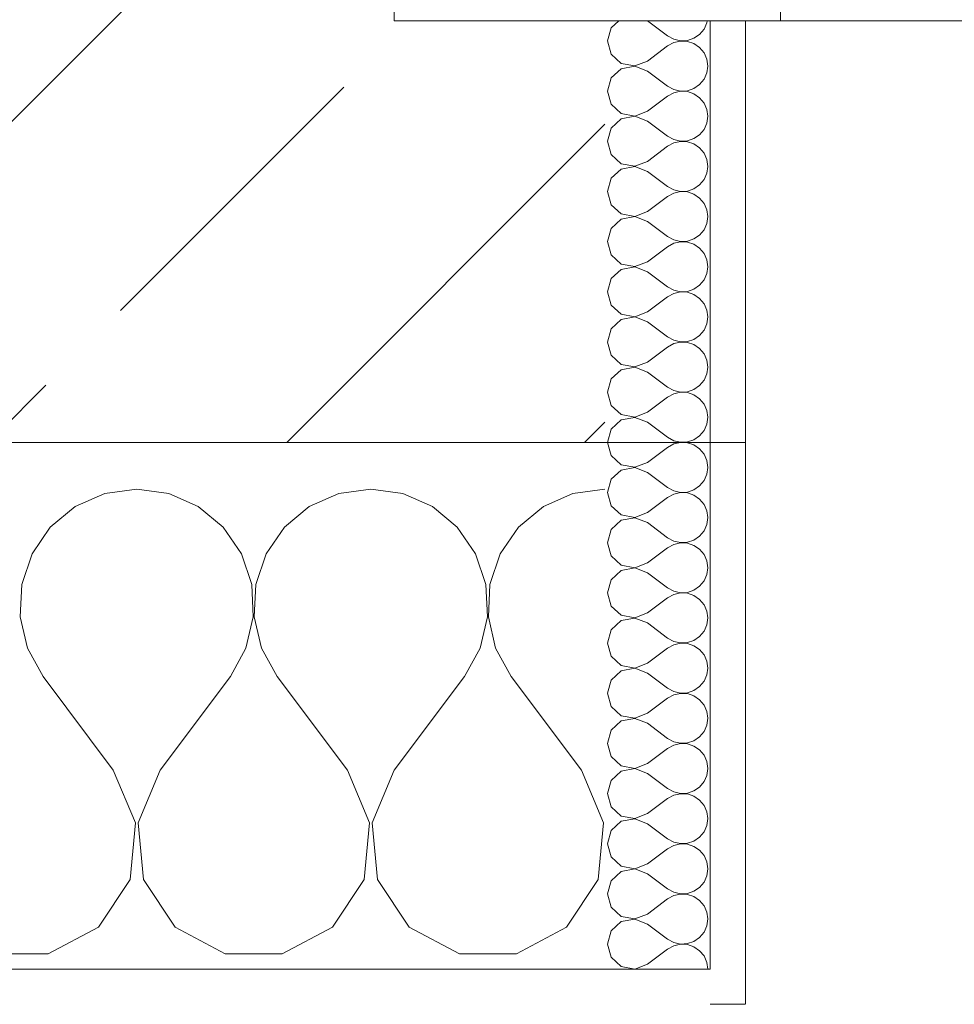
# Model space of a CAD drawing. Header units: metres. Extents: x -3.6 to 84.5, y -11 to 16.8.
# Tile 193 of 256: x 26.233 to 26.5, y -0.155 to 0.125. Entities that reach past the tile are written whole.
import ezdxf

# ---------------------------------------------------------------- set-up
doc = ezdxf.new("R2010")
doc.units = ezdxf.units.M
doc.header["$MEASUREMENT"] = 0
doc.linetypes.add('Wipeout_Contour', pattern=[1, 0, -1])
for name, color, linetype in [('152 - Bemaßung_ Beschriftung.Ausbau', 7, 'Continuous'), ('603 - Struktur.Bodenplatte_ Decke Roh', 7, 'Continuous'), ('604 - Struktur.Wand Aussen', 7, 'Continuous')]:
    doc.layers.add(name, color=color, linetype=linetype)
doc.styles.add('ERSTELLTER_STIL_2', font='txt')
doc.dimstyles.new('ERSTELLTER_STIL__1', dxfattribs={"dimtxt": 0.1, "dimasz": 0.0532, "dimexe": 0.18, "dimexo": 0.0625, "dimgap": 0, "dimtad": 1, "dimzin": 0, "dimdsep": 46, "dimtxsty": 'ERSTELLTER_STIL_2', "dimblk": 'ARROWHEAD_2', "dimblk1": 'ARROWHEAD_2', "dimblk2": 'ARROWHEAD_2', "dimcen": 0.09, "dimse1": 1, "dimse2": 1, "dimclrd": 7, "dimclre": 7, "dimclrt": 7, "dimazin": 0, "dimtfac": 1, "dimtdec": 4, "dimtmove": 0, "dimatfit": 3, "dimfxl": 1, "dimtolj": 1, "dimtzin": 0, "dimarcsym": 0})
doc.dimstyles.new('ERSTELLTER_STIL__3', dxfattribs={"dimtxt": 0.1, "dimasz": 0.0532, "dimexe": 0.18, "dimexo": 0.0625, "dimgap": 0, "dimtad": 1, "dimtih": 1, "dimtoh": 1, "dimzin": 0, "dimdsep": 46, "dimtxsty": 'ERSTELLTER_STIL_2', "dimblk": 'ARROWHEAD_2', "dimblk1": 'ARROWHEAD_2', "dimblk2": 'ARROWHEAD_2', "dimcen": 0.09, "dimse1": 1, "dimse2": 1, "dimclrd": 7, "dimclre": 7, "dimclrt": 7, "dimazin": 0, "dimtfac": 1, "dimtdec": 4, "dimtmove": 0, "dimatfit": 3, "dimfxl": 1, "dimtolj": 1, "dimtzin": 0, "dimarcsym": 0})
pattern_1 = [(0, (0, 0), (0, 0.08660254), [0, -0.05]), (0, (0.025, 0.0433), (0, 0.08660254), [0, -0.05])]

# ---------------------------------------------------------------- blocks, each defined once
blk = doc.blocks.new('*X92')
at = {"layer": '604 - Struktur.Wand Aussen', "color": 7, "linetype": 'Continuous', "lineweight": 5}
for p, q in [((26.26667, -0.00833), (26.25756, -0.0096)), ((26.27578, -0.0096), (26.26667, -0.00833)), ((26.33333, -0.00833), (26.32422, -0.0096)), ((26.34244, -0.0096), (26.33333, -0.00833)), ((26.4, -0.00833), (26.39089, -0.0096)), ((26.25756, -0.0096), (26.24914, -0.01331)), ((26.28419, -0.01331), (26.27578, -0.0096)), ((26.32422, -0.0096), (26.31581, -0.01331)), ((26.35086, -0.01331), (26.34244, -0.0096)), ((26.39089, -0.0096), (26.38248, -0.01331)), ((26.24914, -0.01331), (26.24206, -0.01918)), ((26.29127, -0.01918), (26.28419, -0.01331)), ((26.31581, -0.01331), (26.30873, -0.01918)), ((26.35794, -0.01918), (26.35086, -0.01331)), ((26.38248, -0.01331), (26.37539, -0.01918)), ((26.24206, -0.01918), (26.23685, -0.02676)), ((26.29648, -0.02676), (26.29127, -0.01918)), ((26.30873, -0.01918), (26.30352, -0.02676)), ((26.36315, -0.02676), (26.35794, -0.01918)), ((26.37539, -0.01918), (26.37019, -0.02676)), ((26.23685, -0.02676), (26.23391, -0.03547)), ((26.29942, -0.03547), (26.29648, -0.02676)), ((26.30352, -0.02676), (26.30058, -0.03547)), ((26.36609, -0.03547), (26.36315, -0.02676)), ((26.37019, -0.02676), (26.36725, -0.03547)), ((26.23391, -0.03547), (26.23347, -0.04466)), ((26.29987, -0.04466), (26.29942, -0.03547)), ((26.30058, -0.03547), (26.30013, -0.04466)), ((26.36653, -0.04466), (26.36609, -0.03547)), ((26.36725, -0.03547), (26.3668, -0.04466)), ((26.23347, -0.04466), (26.23555, -0.05362)), ((26.29778, -0.05362), (26.29987, -0.04466)), ((26.30013, -0.04466), (26.30222, -0.05362)), ((26.36445, -0.05362), (26.36653, -0.04466)), ((26.3668, -0.04466), (26.36888, -0.05362)), ((26.23555, -0.05362), (26.24, -0.06167)), ((26.29333, -0.06167), (26.29778, -0.05362)), ((26.30222, -0.05362), (26.30667, -0.06167)), ((26.36, -0.06167), (26.36445, -0.05362)), ((26.36888, -0.05362), (26.37333, -0.06167)), ((26.26, -0.08833), (26.24, -0.06167)), ((26.27333, -0.08833), (26.29333, -0.06167)), ((26.32667, -0.08833), (26.30667, -0.06167)), ((26.34, -0.08833), (26.36, -0.06167)), ((26.39333, -0.08833), (26.37333, -0.06167)), ((26.26629, -0.1033), (26.26, -0.08833)), ((26.27333, -0.08833), (26.26705, -0.1033)), ((26.33295, -0.1033), (26.32667, -0.08833)), ((26.34, -0.08833), (26.33371, -0.1033)), ((26.39962, -0.1033), (26.39333, -0.08833)), ((26.26475, -0.11947), (26.26629, -0.1033)), ((26.26705, -0.1033), (26.26858, -0.11947)), ((26.33142, -0.11947), (26.33295, -0.1033)), ((26.33371, -0.1033), (26.33525, -0.11947)), ((26.39808, -0.11947), (26.39962, -0.1033)), ((26.25576, -0.13299), (26.26475, -0.11947)), ((26.26858, -0.11947), (26.27757, -0.13299)), ((26.32243, -0.13299), (26.33142, -0.11947)), ((26.33525, -0.11947), (26.34424, -0.13299)), ((26.3891, -0.13299), (26.39808, -0.11947)), ((26.24145, -0.14066), (26.25576, -0.13299)), ((26.27757, -0.13299), (26.29188, -0.14066)), ((26.30812, -0.14066), (26.32243, -0.13299)), ((26.34424, -0.13299), (26.35855, -0.14066)), ((26.37479, -0.14066), (26.3891, -0.13299)), ((26.22521, -0.14066), (26.24145, -0.14066)), ((26.29188, -0.14066), (26.30812, -0.14066)), ((26.35855, -0.14066), (26.37479, -0.14066))]:
    blk.add_line(p, q, dxfattribs=at)
blk = doc.blocks.new('*X107')
at = {"layer": '604 - Struktur.Wand Aussen', "color": 7, "linetype": 'Continuous', "lineweight": 5}
for p, q in [((26.40392, 0.125), (26.40178, 0.12304)), ((26.41214, 0.125), (26.41786, 0.12071)), ((26.42822, 0.12267), (26.42901, 0.12448)), ((26.42901, 0.12448), (26.42909, 0.125)), ((26.40178, 0.12304), (26.40071, 0.11929)), ((26.41786, 0.12071), (26.41958, 0.11976)), ((26.42534, 0.12004), (26.42696, 0.12116)), ((26.42696, 0.12116), (26.42822, 0.12267)), ((26.40071, 0.11929), (26.40178, 0.11553)), ((26.41214, 0.11357), (26.41786, 0.11786)), ((26.41958, 0.11881), (26.41786, 0.11786)), ((26.41958, 0.11976), (26.4215, 0.11931)), ((26.4215, 0.11926), (26.41958, 0.11881)), ((26.4215, 0.11931), (26.42347, 0.11941)), ((26.42347, 0.11916), (26.4215, 0.11926)), ((26.42347, 0.11941), (26.42534, 0.12004)), ((26.42534, 0.11853), (26.42347, 0.11916)), ((26.42696, 0.11742), (26.42534, 0.11853)), ((26.40178, 0.11553), (26.40466, 0.1129)), ((26.42822, 0.1159), (26.42696, 0.11742)), ((26.42901, 0.11409), (26.42822, 0.1159)), ((26.40466, 0.1129), (26.4085, 0.11217)), ((26.4085, 0.11217), (26.41214, 0.11357)), ((26.42929, 0.11214), (26.42901, 0.11409)), ((26.42901, 0.11019), (26.42929, 0.11214)), ((26.40466, 0.11139), (26.40178, 0.10876)), ((26.4085, 0.11211), (26.40466, 0.11139)), ((26.41214, 0.11071), (26.4085, 0.11211)), ((26.41214, 0.11071), (26.41786, 0.10643)), ((26.42822, 0.10839), (26.42901, 0.11019)), ((26.40178, 0.10876), (26.40071, 0.105)), ((26.42534, 0.10575), (26.42696, 0.10687)), ((26.42696, 0.10687), (26.42822, 0.10839)), ((26.40071, 0.105), (26.40178, 0.10124)), ((26.41786, 0.10643), (26.41958, 0.10547)), ((26.41958, 0.10453), (26.41786, 0.10357)), ((26.41958, 0.10547), (26.4215, 0.10503)), ((26.4215, 0.10497), (26.41958, 0.10453)), ((26.4215, 0.10503), (26.42347, 0.10512)), ((26.42347, 0.10488), (26.4215, 0.10497)), ((26.42347, 0.10512), (26.42534, 0.10575)), ((26.42534, 0.10425), (26.42347, 0.10488)), ((26.42696, 0.10313), (26.42534, 0.10425)), ((26.40178, 0.10124), (26.40466, 0.09861)), ((26.41214, 0.09929), (26.41786, 0.10357)), ((26.42822, 0.10161), (26.42696, 0.10313)), ((26.42901, 0.09981), (26.42822, 0.10161)), ((26.40466, 0.09861), (26.4085, 0.09789)), ((26.4085, 0.09789), (26.41214, 0.09929)), ((26.42929, 0.09786), (26.42901, 0.09981)), ((26.40466, 0.0971), (26.40178, 0.09447)), ((26.4085, 0.09783), (26.40466, 0.0971)), ((26.41214, 0.09643), (26.4085, 0.09783)), ((26.41214, 0.09643), (26.41786, 0.09214)), ((26.42822, 0.0941), (26.42901, 0.09591)), ((26.42901, 0.09591), (26.42929, 0.09786)), ((26.40178, 0.09447), (26.40071, 0.09071)), ((26.42534, 0.09147), (26.42696, 0.09258)), ((26.42696, 0.09258), (26.42822, 0.0941)), ((26.40071, 0.09071), (26.40178, 0.08696)), ((26.41786, 0.09214), (26.41958, 0.09119)), ((26.41958, 0.09024), (26.41786, 0.08929)), ((26.41958, 0.09119), (26.4215, 0.09074)), ((26.4215, 0.09069), (26.41958, 0.09024)), ((26.4215, 0.09074), (26.42347, 0.09084)), ((26.42347, 0.09059), (26.4215, 0.09069)), ((26.42347, 0.09084), (26.42534, 0.09147)), ((26.42534, 0.08996), (26.42347, 0.09059)), ((26.42696, 0.08884), (26.42534, 0.08996)), ((26.40178, 0.08696), (26.40466, 0.08433)), ((26.41214, 0.085), (26.41786, 0.08929)), ((26.42822, 0.08733), (26.42696, 0.08884)), ((26.42901, 0.08552), (26.42822, 0.08733)), ((26.40466, 0.08433), (26.4085, 0.0836)), ((26.4085, 0.0836), (26.41214, 0.085)), ((26.42929, 0.08357), (26.42901, 0.08552)), ((26.40466, 0.08282), (26.40178, 0.08018)), ((26.4085, 0.08354), (26.40466, 0.08282)), ((26.41214, 0.08214), (26.4085, 0.08354)), ((26.41214, 0.08214), (26.41786, 0.07786)), ((26.42822, 0.07982), (26.42901, 0.08162)), ((26.42901, 0.08162), (26.42929, 0.08357)), ((26.40178, 0.08018), (26.40071, 0.07643)), ((26.42696, 0.0783), (26.42822, 0.07982)), ((26.40071, 0.07643), (26.40178, 0.07267)), ((26.41786, 0.07786), (26.41958, 0.0769)), ((26.41958, 0.07595), (26.41786, 0.075)), ((26.41958, 0.0769), (26.4215, 0.07646)), ((26.4215, 0.0764), (26.41958, 0.07595)), ((26.4215, 0.07646), (26.42347, 0.07655)), ((26.42347, 0.0763), (26.4215, 0.0764)), ((26.42347, 0.07655), (26.42534, 0.07718)), ((26.42534, 0.07567), (26.42347, 0.0763)), ((26.42534, 0.07718), (26.42696, 0.0783)), ((26.41214, 0.07071), (26.41786, 0.075)), ((26.42696, 0.07456), (26.42534, 0.07567)), ((26.42822, 0.07304), (26.42696, 0.07456)), ((26.42901, 0.07124), (26.42822, 0.07304)), ((26.40178, 0.07267), (26.40466, 0.07004)), ((26.4085, 0.06931), (26.41214, 0.07071)), ((26.42929, 0.06929), (26.42901, 0.07124)), ((26.40466, 0.06853), (26.40178, 0.0659)), ((26.40466, 0.07004), (26.4085, 0.06931)), ((26.4085, 0.06926), (26.40466, 0.06853)), ((26.41214, 0.06786), (26.4085, 0.06926)), ((26.41214, 0.06786), (26.41786, 0.06357)), ((26.42822, 0.06553), (26.42901, 0.06733)), ((26.42901, 0.06733), (26.42929, 0.06929)), ((26.40178, 0.0659), (26.40071, 0.06214)), ((26.42696, 0.06401), (26.42822, 0.06553)), ((26.40071, 0.06214), (26.40178, 0.05839)), ((26.41786, 0.06357), (26.41958, 0.06262)), ((26.41958, 0.06262), (26.4215, 0.06217)), ((26.4215, 0.06211), (26.41958, 0.06167)), ((26.4215, 0.06217), (26.42347, 0.06227)), ((26.42347, 0.06202), (26.4215, 0.06211)), ((26.42347, 0.06227), (26.42534, 0.0629)), ((26.42534, 0.06139), (26.42347, 0.06202)), ((26.42534, 0.0629), (26.42696, 0.06401)), ((26.41214, 0.05643), (26.41786, 0.06071)), ((26.41958, 0.06167), (26.41786, 0.06071)), ((26.42696, 0.06027), (26.42534, 0.06139)), ((26.42822, 0.05876), (26.42696, 0.06027)), ((26.40178, 0.05839), (26.40466, 0.05575)), ((26.4085, 0.05503), (26.41214, 0.05643)), ((26.42901, 0.05695), (26.42822, 0.05876)), ((26.42929, 0.055), (26.42901, 0.05695)), ((26.40466, 0.05425), (26.40178, 0.05161)), ((26.40466, 0.05575), (26.4085, 0.05503)), ((26.4085, 0.05497), (26.40466, 0.05425)), ((26.41214, 0.05357), (26.4085, 0.05497)), ((26.41214, 0.05357), (26.41786, 0.04929)), ((26.42901, 0.05305), (26.42929, 0.055)), ((26.40178, 0.05161), (26.40071, 0.04786)), ((26.42696, 0.04973), (26.42822, 0.05124)), ((26.42822, 0.05124), (26.42901, 0.05305)), ((26.40071, 0.04786), (26.40178, 0.0441)), ((26.41786, 0.04929), (26.41958, 0.04833)), ((26.41958, 0.04833), (26.4215, 0.04789)), ((26.4215, 0.04783), (26.41958, 0.04738)), ((26.4215, 0.04789), (26.42347, 0.04798)), ((26.42347, 0.04773), (26.4215, 0.04783)), ((26.42347, 0.04798), (26.42534, 0.04861)), ((26.42534, 0.0471), (26.42347, 0.04773)), ((26.42534, 0.04861), (26.42696, 0.04973)), ((26.41214, 0.04214), (26.41786, 0.04643)), ((26.41958, 0.04738), (26.41786, 0.04643)), ((26.42696, 0.04599), (26.42534, 0.0471)), ((26.42822, 0.04447), (26.42696, 0.04599)), ((26.40178, 0.0441), (26.40466, 0.04147)), ((26.4085, 0.04074), (26.41214, 0.04214)), ((26.42901, 0.04267), (26.42822, 0.04447)), ((26.42929, 0.04071), (26.42901, 0.04267)), ((26.40466, 0.03996), (26.40178, 0.03733)), ((26.40466, 0.04147), (26.4085, 0.04074)), ((26.4085, 0.04069), (26.40466, 0.03996)), ((26.41214, 0.03929), (26.4085, 0.04069)), ((26.41214, 0.03929), (26.41786, 0.035)), ((26.42901, 0.03876), (26.42929, 0.04071)), ((26.40178, 0.03733), (26.40071, 0.03357)), ((26.42696, 0.03544), (26.42822, 0.03696)), ((26.42822, 0.03696), (26.42901, 0.03876)), ((26.41786, 0.035), (26.41958, 0.03405)), ((26.41958, 0.03405), (26.4215, 0.0336)), ((26.4215, 0.0336), (26.42347, 0.0337)), ((26.42347, 0.0337), (26.42534, 0.03433)), ((26.42534, 0.03433), (26.42696, 0.03544)), ((26.40071, 0.03357), (26.40178, 0.02982)), ((26.41214, 0.02786), (26.41786, 0.03214)), ((26.41958, 0.0331), (26.41786, 0.03214)), ((26.4215, 0.03354), (26.41958, 0.0331)), ((26.42347, 0.03345), (26.4215, 0.03354)), ((26.42534, 0.03282), (26.42347, 0.03345)), ((26.42696, 0.0317), (26.42534, 0.03282)), ((26.42822, 0.03018), (26.42696, 0.0317)), ((26.40178, 0.02982), (26.40466, 0.02718)), ((26.42901, 0.02838), (26.42822, 0.03018)), ((26.42929, 0.02643), (26.42901, 0.02838)), ((26.40466, 0.02567), (26.40178, 0.02304)), ((26.40466, 0.02718), (26.4085, 0.02646)), ((26.4085, 0.0264), (26.40466, 0.02567)), ((26.4085, 0.02646), (26.41214, 0.02786)), ((26.41214, 0.025), (26.4085, 0.0264)), ((26.42901, 0.02448), (26.42929, 0.02643)), ((26.40178, 0.02304), (26.40071, 0.01929)), ((26.41214, 0.025), (26.41786, 0.02071)), ((26.42696, 0.02116), (26.42822, 0.02267)), ((26.42822, 0.02267), (26.42901, 0.02448)), ((26.41786, 0.02071), (26.41958, 0.01976)), ((26.41958, 0.01976), (26.4215, 0.01931)), ((26.42347, 0.01941), (26.42534, 0.02004)), ((26.42534, 0.02004), (26.42696, 0.02116)), ((26.40071, 0.01929), (26.40178, 0.01553)), ((26.41214, 0.01357), (26.41786, 0.01786)), ((26.41958, 0.01881), (26.41786, 0.01786)), ((26.4215, 0.01926), (26.41958, 0.01881)), ((26.4215, 0.01931), (26.42347, 0.01941)), ((26.42347, 0.01916), (26.4215, 0.01926)), ((26.42534, 0.01853), (26.42347, 0.01916)), ((26.42696, 0.01742), (26.42534, 0.01853)), ((26.42822, 0.0159), (26.42696, 0.01742)), ((26.40178, 0.01553), (26.40466, 0.0129)), ((26.42901, 0.01409), (26.42822, 0.0159)), ((26.42929, 0.01214), (26.42901, 0.01409)), ((26.40466, 0.01139), (26.40178, 0.00876)), ((26.40466, 0.0129), (26.4085, 0.01217)), ((26.4085, 0.01211), (26.40466, 0.01139)), ((26.4085, 0.01217), (26.41214, 0.01357)), ((26.41214, 0.01071), (26.4085, 0.01211)), ((26.42901, 0.01019), (26.42929, 0.01214)), ((26.40178, 0.00876), (26.40071, 0.005)), ((26.41214, 0.01071), (26.41786, 0.00643)), ((26.42822, 0.00839), (26.42901, 0.01019)), ((26.41786, 0.00643), (26.41958, 0.00547)), ((26.42347, 0.00512), (26.42534, 0.00575)), ((26.42534, 0.00575), (26.42696, 0.00687)), ((26.42696, 0.00687), (26.42822, 0.00839)), ((26.40071, 0.005), (26.40178, 0.00124)), ((26.41214, -0.00071), (26.41786, 0.00357)), ((26.41958, 0.00453), (26.41786, 0.00357)), ((26.41958, 0.00547), (26.4215, 0.00503)), ((26.4215, 0.00497), (26.41958, 0.00453)), ((26.4215, 0.00503), (26.42347, 0.00512)), ((26.42347, 0.00488), (26.4215, 0.00497)), ((26.42534, 0.00425), (26.42347, 0.00488)), ((26.42696, 0.00313), (26.42534, 0.00425)), ((26.42822, 0.00161), (26.42696, 0.00313)), ((26.40178, 0.00124), (26.40466, -0.00139)), ((26.42901, -0.00019), (26.42822, 0.00161)), ((26.40466, -0.00139), (26.4085, -0.00211)), ((26.4085, -0.00217), (26.40466, -0.0029)), ((26.4085, -0.00211), (26.41214, -0.00071)), ((26.41214, -0.00357), (26.4085, -0.00217)), ((26.42929, -0.00214), (26.42901, -0.00019)), ((26.42901, -0.00409), (26.42929, -0.00214)), ((26.40178, -0.00553), (26.40071, -0.00929)), ((26.40466, -0.0029), (26.40178, -0.00553)), ((26.41214, -0.00357), (26.41786, -0.00786)), ((26.42822, -0.0059), (26.42901, -0.00409)), ((26.41786, -0.00786), (26.41958, -0.00881)), ((26.42534, -0.00853), (26.42696, -0.00742)), ((26.42696, -0.00742), (26.42822, -0.0059)), ((26.40071, -0.00929), (26.40178, -0.01304)), ((26.41214, -0.015), (26.41786, -0.01071)), ((26.41958, -0.00976), (26.41786, -0.01071)), ((26.41958, -0.00881), (26.4215, -0.00926)), ((26.4215, -0.00931), (26.41958, -0.00976)), ((26.4215, -0.00926), (26.42347, -0.00916)), ((26.42347, -0.00941), (26.4215, -0.00931)), ((26.42347, -0.00916), (26.42534, -0.00853)), ((26.42534, -0.01004), (26.42347, -0.00941)), ((26.42696, -0.01116), (26.42534, -0.01004)), ((26.42822, -0.01267), (26.42696, -0.01116)), ((26.40178, -0.01304), (26.40466, -0.01567)), ((26.42901, -0.01448), (26.42822, -0.01267)), ((26.40466, -0.01567), (26.4085, -0.0164)), ((26.4085, -0.01646), (26.40466, -0.01718)), ((26.4085, -0.0164), (26.41214, -0.015)), ((26.41214, -0.01786), (26.4085, -0.01646)), ((26.42929, -0.01643), (26.42901, -0.01448)), ((26.42901, -0.01838), (26.42929, -0.01643)), ((26.40466, -0.01718), (26.40178, -0.01982)), ((26.41214, -0.01786), (26.41786, -0.02214)), ((26.42822, -0.02018), (26.42901, -0.01838)), ((26.40178, -0.01982), (26.40071, -0.02357)), ((26.41786, -0.02214), (26.41958, -0.0231)), ((26.42534, -0.02282), (26.42696, -0.0217)), ((26.42696, -0.0217), (26.42822, -0.02018)), ((26.40071, -0.02357), (26.40178, -0.02733)), ((26.41214, -0.02929), (26.41786, -0.025)), ((26.41958, -0.02405), (26.41786, -0.025)), ((26.41958, -0.0231), (26.4215, -0.02354)), ((26.4215, -0.0236), (26.41958, -0.02405)), ((26.4215, -0.02354), (26.42347, -0.02345)), ((26.42347, -0.0237), (26.4215, -0.0236)), ((26.42347, -0.02345), (26.42534, -0.02282)), ((26.42534, -0.02433), (26.42347, -0.0237)), ((26.42696, -0.02544), (26.42534, -0.02433)), ((26.40178, -0.02733), (26.40466, -0.02996)), ((26.42822, -0.02696), (26.42696, -0.02544)), ((26.42901, -0.02876), (26.42822, -0.02696)), ((26.40466, -0.02996), (26.4085, -0.03069)), ((26.4085, -0.03074), (26.40466, -0.03147)), ((26.4085, -0.03069), (26.41214, -0.02929)), ((26.41214, -0.03214), (26.4085, -0.03074)), ((26.42929, -0.03071), (26.42901, -0.02876)), ((26.42901, -0.03267), (26.42929, -0.03071)), ((26.40466, -0.03147), (26.40178, -0.0341)), ((26.41214, -0.03214), (26.41786, -0.03643)), ((26.42822, -0.03447), (26.42901, -0.03267)), ((26.40178, -0.0341), (26.40071, -0.03786)), ((26.41786, -0.03643), (26.41958, -0.03738)), ((26.42534, -0.0371), (26.42696, -0.03599)), ((26.42696, -0.03599), (26.42822, -0.03447)), ((26.40071, -0.03786), (26.40178, -0.04161)), ((26.41958, -0.03833), (26.41786, -0.03929)), ((26.41958, -0.03738), (26.4215, -0.03783)), ((26.4215, -0.03789), (26.41958, -0.03833)), ((26.4215, -0.03783), (26.42347, -0.03773)), ((26.42347, -0.03798), (26.4215, -0.03789)), ((26.42347, -0.03773), (26.42534, -0.0371)), ((26.42534, -0.03861), (26.42347, -0.03798)), ((26.42696, -0.03973), (26.42534, -0.03861)), ((26.40178, -0.04161), (26.40466, -0.04425)), ((26.41214, -0.04357), (26.41786, -0.03929)), ((26.42822, -0.04124), (26.42696, -0.03973)), ((26.42901, -0.04305), (26.42822, -0.04124)), ((26.40466, -0.04425), (26.4085, -0.04497)), ((26.4085, -0.04497), (26.41214, -0.04357)), ((26.42929, -0.045), (26.42901, -0.04305)), ((26.40466, -0.04575), (26.40178, -0.04839)), ((26.4085, -0.04503), (26.40466, -0.04575)), ((26.41214, -0.04643), (26.4085, -0.04503)), ((26.41214, -0.04643), (26.41786, -0.05071)), ((26.42822, -0.04876), (26.42901, -0.04695)), ((26.42901, -0.04695), (26.42929, -0.045)), ((26.40178, -0.04839), (26.40071, -0.05214)), ((26.42534, -0.05139), (26.42696, -0.05027)), ((26.42696, -0.05027), (26.42822, -0.04876)), ((26.40071, -0.05214), (26.40178, -0.0559)), ((26.41786, -0.05071), (26.41958, -0.05167)), ((26.41958, -0.05262), (26.41786, -0.05357)), ((26.41958, -0.05167), (26.4215, -0.05211)), ((26.4215, -0.05217), (26.41958, -0.05262)), ((26.4215, -0.05211), (26.42347, -0.05202)), ((26.42347, -0.05227), (26.4215, -0.05217)), ((26.42347, -0.05202), (26.42534, -0.05139)), ((26.42534, -0.0529), (26.42347, -0.05227)), ((26.42696, -0.05401), (26.42534, -0.0529)), ((26.40178, -0.0559), (26.40466, -0.05853)), ((26.41214, -0.05786), (26.41786, -0.05357)), ((26.42822, -0.05553), (26.42696, -0.05401)), ((26.42901, -0.05733), (26.42822, -0.05553)), ((26.40466, -0.05853), (26.4085, -0.05926)), ((26.4085, -0.05926), (26.41214, -0.05786)), ((26.42929, -0.05929), (26.42901, -0.05733)), ((26.40466, -0.06004), (26.40178, -0.06267)), ((26.4085, -0.05931), (26.40466, -0.06004)), ((26.41214, -0.06071), (26.4085, -0.05931)), ((26.41214, -0.06071), (26.41786, -0.065)), ((26.42822, -0.06304), (26.42901, -0.06124)), ((26.42901, -0.06124), (26.42929, -0.05929)), ((26.40178, -0.06267), (26.40071, -0.06643)), ((26.42696, -0.06456), (26.42822, -0.06304)), ((26.40071, -0.06643), (26.40178, -0.07018)), ((26.41786, -0.065), (26.41958, -0.06595)), ((26.41958, -0.0669), (26.41786, -0.06786)), ((26.41958, -0.06595), (26.4215, -0.0664)), ((26.4215, -0.06646), (26.41958, -0.0669)), ((26.4215, -0.0664), (26.42347, -0.0663)), ((26.42347, -0.06655), (26.4215, -0.06646)), ((26.42347, -0.0663), (26.42534, -0.06567)), ((26.42534, -0.06718), (26.42347, -0.06655)), ((26.42534, -0.06567), (26.42696, -0.06456)), ((26.42696, -0.0683), (26.42534, -0.06718)), ((26.41214, -0.07214), (26.41786, -0.06786)), ((26.42822, -0.06982), (26.42696, -0.0683)), ((26.42901, -0.07162), (26.42822, -0.06982)), ((26.40178, -0.07018), (26.40466, -0.07282)), ((26.40466, -0.07282), (26.4085, -0.07354)), ((26.4085, -0.07354), (26.41214, -0.07214)), ((26.42929, -0.07357), (26.42901, -0.07162)), ((26.40466, -0.07433), (26.40178, -0.07696)), ((26.4085, -0.0736), (26.40466, -0.07433)), ((26.41214, -0.075), (26.4085, -0.0736)), ((26.41214, -0.075), (26.41786, -0.07929)), ((26.42822, -0.07733), (26.42901, -0.07552)), ((26.42901, -0.07552), (26.42929, -0.07357)), ((26.40178, -0.07696), (26.40071, -0.08071)), ((26.42696, -0.07884), (26.42822, -0.07733)), ((26.40071, -0.08071), (26.40178, -0.08447)), ((26.41786, -0.07929), (26.41958, -0.08024)), ((26.41958, -0.08119), (26.41786, -0.08214)), ((26.41958, -0.08024), (26.4215, -0.08069)), ((26.4215, -0.08074), (26.41958, -0.08119)), ((26.4215, -0.08069), (26.42347, -0.08059)), ((26.42347, -0.08084), (26.4215, -0.08074)), ((26.42347, -0.08059), (26.42534, -0.07996)), ((26.42534, -0.08147), (26.42347, -0.08084)), ((26.42534, -0.07996), (26.42696, -0.07884)), ((26.41214, -0.08643), (26.41786, -0.08214)), ((26.42696, -0.08258), (26.42534, -0.08147)), ((26.42822, -0.0841), (26.42696, -0.08258)), ((26.40178, -0.08447), (26.40466, -0.0871)), ((26.4085, -0.08783), (26.41214, -0.08643)), ((26.42901, -0.08591), (26.42822, -0.0841)), ((26.42929, -0.08786), (26.42901, -0.08591)), ((26.40466, -0.08861), (26.40178, -0.09124)), ((26.40466, -0.0871), (26.4085, -0.08783)), ((26.4085, -0.08789), (26.40466, -0.08861)), ((26.41214, -0.08929), (26.4085, -0.08789)), ((26.41214, -0.08929), (26.41786, -0.09357)), ((26.42901, -0.08981), (26.42929, -0.08786)), ((26.40178, -0.09124), (26.40071, -0.095)), ((26.42696, -0.09313), (26.42822, -0.09161)), ((26.42822, -0.09161), (26.42901, -0.08981)), ((26.40071, -0.095), (26.40178, -0.09876)), ((26.41786, -0.09357), (26.41958, -0.09453)), ((26.41958, -0.09453), (26.4215, -0.09497)), ((26.4215, -0.09503), (26.41958, -0.09547)), ((26.4215, -0.09497), (26.42347, -0.09488)), ((26.42347, -0.09512), (26.4215, -0.09503)), ((26.42347, -0.09488), (26.42534, -0.09425)), ((26.42534, -0.09575), (26.42347, -0.09512)), ((26.42534, -0.09425), (26.42696, -0.09313)), ((26.41214, -0.10071), (26.41786, -0.09643)), ((26.41958, -0.09547), (26.41786, -0.09643)), ((26.42696, -0.09687), (26.42534, -0.09575)), ((26.42822, -0.09839), (26.42696, -0.09687)), ((26.40178, -0.09876), (26.40466, -0.10139)), ((26.4085, -0.10211), (26.41214, -0.10071)), ((26.42901, -0.10019), (26.42822, -0.09839)), ((26.42929, -0.10214), (26.42901, -0.10019)), ((26.40466, -0.1029), (26.40178, -0.10553)), ((26.40466, -0.10139), (26.4085, -0.10211)), ((26.4085, -0.10217), (26.40466, -0.1029)), ((26.41214, -0.10357), (26.4085, -0.10217)), ((26.41214, -0.10357), (26.41786, -0.10786)), ((26.42901, -0.10409), (26.42929, -0.10214)), ((26.40178, -0.10553), (26.40071, -0.10929)), ((26.42696, -0.10742), (26.42822, -0.1059)), ((26.42822, -0.1059), (26.42901, -0.10409)), ((26.40071, -0.10929), (26.40178, -0.11304)), ((26.41786, -0.10786), (26.41958, -0.10881)), ((26.41958, -0.10881), (26.4215, -0.10926)), ((26.4215, -0.10931), (26.41958, -0.10976)), ((26.4215, -0.10926), (26.42347, -0.10916)), ((26.42347, -0.10941), (26.4215, -0.10931)), ((26.42347, -0.10916), (26.42534, -0.10853)), ((26.42534, -0.10853), (26.42696, -0.10742)), ((26.41214, -0.115), (26.41786, -0.11071)), ((26.41958, -0.10976), (26.41786, -0.11071)), ((26.42534, -0.11004), (26.42347, -0.10941)), ((26.42696, -0.11116), (26.42534, -0.11004)), ((26.42822, -0.11267), (26.42696, -0.11116)), ((26.40178, -0.11304), (26.40466, -0.11567)), ((26.42901, -0.11448), (26.42822, -0.11267)), ((26.42929, -0.11643), (26.42901, -0.11448)), ((26.40466, -0.11718), (26.40178, -0.11982)), ((26.40466, -0.11567), (26.4085, -0.1164)), ((26.4085, -0.11646), (26.40466, -0.11718)), ((26.4085, -0.1164), (26.41214, -0.115)), ((26.41214, -0.11786), (26.4085, -0.11646)), ((26.42901, -0.11838), (26.42929, -0.11643)), ((26.40178, -0.11982), (26.40071, -0.12357)), ((26.41214, -0.11786), (26.41786, -0.12214)), ((26.42696, -0.1217), (26.42822, -0.12018)), ((26.42822, -0.12018), (26.42901, -0.11838)), ((26.41786, -0.12214), (26.41958, -0.1231)), ((26.41958, -0.1231), (26.4215, -0.12354)), ((26.42347, -0.12345), (26.42534, -0.12282)), ((26.42534, -0.12282), (26.42696, -0.1217)), ((26.40071, -0.12357), (26.40178, -0.12733)), ((26.41214, -0.12929), (26.41786, -0.125)), ((26.41958, -0.12405), (26.41786, -0.125)), ((26.4215, -0.1236), (26.41958, -0.12405)), ((26.4215, -0.12354), (26.42347, -0.12345)), ((26.42347, -0.1237), (26.4215, -0.1236)), ((26.42534, -0.12433), (26.42347, -0.1237)), ((26.42696, -0.12544), (26.42534, -0.12433)), ((26.42822, -0.12696), (26.42696, -0.12544)), ((26.40178, -0.12733), (26.40466, -0.12996)), ((26.42901, -0.12876), (26.42822, -0.12696)), ((26.42929, -0.13071), (26.42901, -0.12876)), ((26.40466, -0.13147), (26.40178, -0.1341)), ((26.40466, -0.12996), (26.4085, -0.13069)), ((26.4085, -0.13074), (26.40466, -0.13147)), ((26.4085, -0.13069), (26.41214, -0.12929)), ((26.41214, -0.13214), (26.4085, -0.13074)), ((26.42901, -0.13267), (26.42929, -0.13071)), ((26.40178, -0.1341), (26.40071, -0.13786)), ((26.41214, -0.13214), (26.41786, -0.13643)), ((26.42696, -0.13599), (26.42822, -0.13447)), ((26.42822, -0.13447), (26.42901, -0.13267)), ((26.41786, -0.13643), (26.41958, -0.13738)), ((26.42347, -0.13773), (26.42534, -0.1371)), ((26.42534, -0.1371), (26.42696, -0.13599)), ((26.40071, -0.13786), (26.40178, -0.14161)), ((26.41214, -0.14357), (26.41786, -0.13929)), ((26.41958, -0.13833), (26.41786, -0.13929)), ((26.41958, -0.13738), (26.4215, -0.13783)), ((26.4215, -0.13789), (26.41958, -0.13833)), ((26.4215, -0.13783), (26.42347, -0.13773)), ((26.42347, -0.13798), (26.4215, -0.13789)), ((26.42534, -0.13861), (26.42347, -0.13798)), ((26.42696, -0.13973), (26.42534, -0.13861)), ((26.42822, -0.14124), (26.42696, -0.13973)), ((26.40178, -0.14161), (26.40466, -0.14425)), ((26.42901, -0.14305), (26.42822, -0.14124)), ((26.40466, -0.14425), (26.4085, -0.14497)), ((26.4085, -0.14497), (26.41214, -0.14357)), ((26.42929, -0.145), (26.42901, -0.14305))]:
    blk.add_line(p, q, dxfattribs=at)
blk = doc.blocks.new('*D260')
at = {"layer": '152 - Bemaßung_ Beschriftung.Ausbau', "color": 7, "linetype": 'Continuous', "lineweight": 5}
for p, q in [((25.14, -8.6375), (25.14, -8.5325)), ((25.16021, -8.55), (25.11979, -8.62)), ((26.36021, -8.55), (26.31979, -8.62)), ((22.74, -8.585), (25.14, -8.585)), ((25.14, -8.585), (26.34, -8.585))]:
    blk.add_line(p, q, dxfattribs=at)
at = {"layer": '152 - Bemaßung_ Beschriftung.Ausbau', "color": 7, "lineweight": 5, "insert": (25.60697, -8.565), "char_height": 0.1, "attachment_point": 7, "style": 'ERSTELLTER_STIL_2'}
blk.add_mtext('\\A1;{\\pql;\\fArial|b0|i0|c0|p38;1,20}', dxfattribs=at)
blk = doc.blocks.new('ARROWHEAD_2')
at = {"color": 0, "linetype": 'Continuous', "lineweight": 0}
for p, q in [((-0.3781, -0.655), (0.3781, 0.655)), ((0, 0), (-1, 0))]:
    blk.add_line(p, q, dxfattribs=at)
blk = doc.blocks.new('*D261')
at = {"layer": '152 - Bemaßung_ Beschriftung.Ausbau', "color": 7, "linetype": 'Continuous', "lineweight": 5}
for p, q in [((26.34, -8.6375), (26.34, -8.5325)), ((26.36021, -8.55), (26.31979, -8.62)), ((28.76021, -8.55), (28.71979, -8.62)), ((25.14, -8.585), (26.34, -8.585)), ((26.34, -8.585), (28.74, -8.585))]:
    blk.add_line(p, q, dxfattribs=at)
at = {"layer": '152 - Bemaßung_ Beschriftung.Ausbau', "color": 7, "lineweight": 5, "char_height": 0.1, "attachment_point": 7, "style": 'ERSTELLTER_STIL_2'}
for s, insert in [('\\A1;{\\pql;\\fArial|b0|i0|c0|p38;2,40}', (27.40697, -8.565)), ('\\A1;{\\pql;\\fArial|b0|i0|c0|p38;2,01}', (27.40697, -8.705))]:
    blk.add_mtext(s, dxfattribs=dict(at, insert=insert))
blk = doc.blocks.new('*D262')
at = {"layer": '152 - Bemaßung_ Beschriftung.Ausbau', "color": 7, "linetype": 'Continuous', "lineweight": 5}
for p, q in [((28.74, -8.6375), (28.74, -8.5325)), ((28.76021, -8.55), (28.71979, -8.62)), ((29.96021, -8.55), (29.91979, -8.62)), ((26.34, -8.585), (28.74, -8.585)), ((28.74, -8.585), (29.94, -8.585))]:
    blk.add_line(p, q, dxfattribs=at)
at = {"layer": '152 - Bemaßung_ Beschriftung.Ausbau', "color": 7, "lineweight": 5, "insert": (29.20697, -8.565), "char_height": 0.1, "attachment_point": 7, "style": 'ERSTELLTER_STIL_2'}
blk.add_mtext('\\A1;{\\pql;\\fArial|b0|i0|c0|p38;1,20}', dxfattribs=at)
blk = doc.blocks.new('*D286')
at = {"layer": '152 - Bemaßung_ Beschriftung.Ausbau', "color": 7, "linetype": 'Continuous', "lineweight": 5}
for p, q in [((18.61003, -9.1375), (18.61003, -9.0325)), ((18.63023, -9.05), (18.58982, -9.12)), ((36.48021, -9.05), (36.43979, -9.12)), ((18.44503, -9.085), (18.61003, -9.085)), ((18.61003, -9.085), (36.46, -9.085))]:
    blk.add_line(p, q, dxfattribs=at)
at = {"layer": '152 - Bemaßung_ Beschriftung.Ausbau', "color": 7, "lineweight": 5, "char_height": 0.1, "attachment_point": 7, "style": 'ERSTELLTER_STIL_2'}
for s, insert in [('\\A1;{\\pql;\\fArial|b0|i0|c0|p38;17,85}', (27.28816, -9.065)), ('\\A1;{\\pql;\\fArial|b0|i0|c0|p38;14}', (36.288, -9.065))]:
    blk.add_mtext(s, dxfattribs=dict(at, insert=insert))
blk = doc.blocks.new('*D287')
at = {"layer": '152 - Bemaßung_ Beschriftung.Ausbau', "color": 7, "linetype": 'Continuous', "lineweight": 5}
for p, q in [((36.46, -9.1375), (36.46, -9.0325)), ((36.48021, -9.05), (36.43979, -9.12)), ((36.62021, -9.05), (36.57979, -9.12)), ((18.61003, -9.085), (36.46, -9.085)), ((36.46, -9.085), (36.6, -9.085))]:
    blk.add_line(p, q, dxfattribs=at)
blk = doc.blocks.new('*D480')
at = {"layer": '152 - Bemaßung_ Beschriftung.Ausbau', "color": 7, "linetype": 'Continuous', "lineweight": 5}
for p, q in [((-0.165, -10.1375), (-0.165, -10.0325)), ((-0.14479, -10.05), (-0.18521, -10.12)), ((43.76021, -10.05), (43.71979, -10.12)), ((-0.19923, -10.085), (-0.165, -10.085)), ((-0.165, -10.085), (43.74, -10.085))]:
    blk.add_line(p, q, dxfattribs=at)
at = {"layer": '152 - Bemaßung_ Beschriftung.Ausbau', "color": 7, "lineweight": 5, "char_height": 0.1, "attachment_point": 7, "style": 'ERSTELLTER_STIL_2'}
for s, insert in [('\\A1;{\\pql;\\fArial|b0|i0|c0|p38;43,90\\fArial|b0|i0|c0|p38;\\A1{\\H.66x;\\S5^  ;}}', (21.5156, -10.08441)), ('\\A1;{\\pql;\\fArial|b0|i0|c0|p38;15}', (43.568, -10.065))]:
    blk.add_mtext(s, dxfattribs=dict(at, insert=insert))
blk = doc.blocks.new('*D508')
at = {"layer": '152 - Bemaßung_ Beschriftung.Ausbau', "color": 7, "linetype": 'Continuous', "lineweight": 5}
for p, q in [((25.87999, -9.6375), (25.87999, -9.5325)), ((25.9002, -9.55), (25.85978, -9.62)), ((29.2002, -9.55), (29.15978, -9.62)), ((25.57999, -9.585), (25.87999, -9.585)), ((25.87999, -9.585), (29.17999, -9.585))]:
    blk.add_line(p, q, dxfattribs=at)
at = {"layer": '152 - Bemaßung_ Beschriftung.Ausbau', "color": 7, "lineweight": 5, "insert": (27.39696, -9.565), "char_height": 0.1, "attachment_point": 7, "style": 'ERSTELLTER_STIL_2'}
blk.add_mtext('\\A1;{\\pql;\\fArial|b0|i0|c0|p38;3,30}', dxfattribs=at)
blk = doc.blocks.new('*D509')
at = {"layer": '152 - Bemaßung_ Beschriftung.Ausbau', "color": 7, "linetype": 'Continuous', "lineweight": 5}
for p, q in [((29.17999, -9.6375), (29.17999, -9.5325)), ((29.2002, -9.55), (29.15978, -9.62)), ((29.5002, -9.55), (29.45978, -9.62)), ((25.87999, -9.585), (29.17999, -9.585)), ((29.17999, -9.585), (29.47999, -9.585))]:
    blk.add_line(p, q, dxfattribs=at)
at = {"layer": '152 - Bemaßung_ Beschriftung.Ausbau', "color": 7, "lineweight": 5, "insert": (29.2541, -9.565), "char_height": 0.1, "attachment_point": 7, "style": 'ERSTELLTER_STIL_2'}
blk.add_mtext('\\A1;{\\pql;\\fArial|b0|i0|c0|p38;30}', dxfattribs=at)
blk = doc.blocks.new('*D568')
at = {"layer": '152 - Bemaßung_ Beschriftung.Ausbau', "color": 7, "linetype": 'Continuous', "lineweight": 5}
for p, q in [((47.83638, 0.27019), (47.90638, 0.22978)), ((47.90638, 0.22479), (47.83638, 0.26521)), ((47.92388, 0.245), (47.81888, 0.245)), ((47.87138, 0.005), (47.87138, 0.245)), ((47.83638, 0.02521), (47.90638, -0.01521)), ((47.92388, 0.005), (47.81888, 0.005)), ((47.87138, -0.07), (47.87138, 0.005))]:
    blk.add_line(p, q, dxfattribs=at)
at = {"layer": '152 - Bemaßung_ Beschriftung.Ausbau', "color": 7, "lineweight": 5, "insert": (47.78618, 0.20278), "char_height": 0.1, "attachment_point": 7, "rotation": 90, "style": 'ERSTELLTER_STIL_2'}
blk.add_mtext('\\A1;{\\pql;\\fArial|b0|i0|c0|p38;0\\fArial|b0|i0|c0|p38;\\A1{\\H.66x;\\S5^  ;}}', dxfattribs=at)
at = {"color": 254, "linetype": 'Wipeout_Contour', "lineweight": 0, "ltscale": 191.21699}
blk.add_wipeout([(47.87013, 0.03036), (47.87013, 0.21964), (47.73263, 0.21964), (47.73263, 0.03036)], dxfattribs=at).dxf.layer = '152 - Bemaßung_ Beschriftung.Ausbau'
at = {"layer": '152 - Bemaßung_ Beschriftung.Ausbau', "color": 7, "lineweight": 5, "insert": (47.85138, 0.04911), "char_height": 0.1, "attachment_point": 7, "rotation": 90, "style": 'ERSTELLTER_STIL_2'}
blk.add_mtext('\\A1;{\\pql;\\fArial|b0|i0|c0|p38;24}', dxfattribs=at)
at = {"color": 254, "linetype": 'Wipeout_Contour', "lineweight": 0, "ltscale": 190.951826}
blk.add_wipeout([(47.80596, 0.18135), (47.80596, 0.35018), (47.6631, 0.35018), (47.6631, 0.18135)], dxfattribs=at).dxf.layer = '152 - Bemaßung_ Beschriftung.Ausbau'
blk = doc.blocks.new('*D644')
at = {"layer": '152 - Bemaßung_ Beschriftung.Ausbau', "color": 7, "linetype": 'Continuous', "lineweight": 5}
for p, q in [((-0.165, -10.6375), (-0.165, -10.5325)), ((62.42503, -10.6375), (62.42503, -10.5325)), ((-0.14479, -10.55), (-0.18521, -10.62)), ((62.40482, -10.62), (62.44523, -10.55)), ((-0.19923, -10.585), (-0.165, -10.585)), ((-0.165, -10.585), (62.42503, -10.585)), ((62.42503, -10.585), (62.45926, -10.585))]:
    blk.add_line(p, q, dxfattribs=at)
at = {"layer": '152 - Bemaßung_ Beschriftung.Ausbau', "color": 7, "lineweight": 5, "insert": (30.95904, -10.565), "char_height": 0.1, "attachment_point": 7, "style": 'ERSTELLTER_STIL_2'}
blk.add_mtext('\\A1;{\\pql;\\fArial|b0|i0|c0|p38;62,59}', dxfattribs=at)
blk = doc.blocks.new('*D648')
at = {"layer": '152 - Bemaßung_ Beschriftung.Ausbau', "color": 7, "linetype": 'Continuous', "lineweight": 5}
for p, q in [((-1.675, 13.455), (-1.675, 13.695)), ((-1.71, 13.47521), (-1.64, 13.43479)), ((-1.6225, 13.455), (-1.7275, 13.455)), ((-1.675, 0.245), (-1.675, 13.455)), ((-1.71, 0.26521), (-1.64, 0.22479)), ((-1.6225, 0.245), (-1.7275, 0.245)), ((-1.675, 0.005), (-1.675, 0.245))]:
    blk.add_line(p, q, dxfattribs=at)
at = {"layer": '152 - Bemaßung_ Beschriftung.Ausbau', "color": 7, "lineweight": 5, "insert": (-1.695, 6.67903), "char_height": 0.1, "attachment_point": 7, "rotation": 90, "style": 'ERSTELLTER_STIL_2'}
blk.add_mtext('\\A1;{\\pql;\\fArial|b0|i0|c0|p38;13,21}', dxfattribs=at)

msp = doc.modelspace()

# ---------------------------------------------------------------- hatches: boundary and pattern name
at = {"layer": '604 - Struktur.Wand Aussen', "linetype": 'Continuous', "lineweight": 0, "true_color": 0x000000}
h = msp.add_hatch(dxfattribs=at)
h.set_pattern_fill('Beton__Stahlbeton_0001', color=18, style=0, pattern_type=2)
h.set_pattern_definition([(45, (0, 0), (-0.0848528, 0.0848528), []), (45, (-0.04243, 0.04243), (-0.0848528, 0.0848528), [0.09, -0.03])])
h.paths.add_polyline_path([(25.14, 0.125), (25.08, 0.125), (25.08, 0.005), (26.4, 0.005), (26.4, 0.125), (26.34, 0.125), (26.34, 0.195), (26.34, 0.245), (25.14, 0.245), (25.14, 0.195)])
h = msp.add_hatch(dxfattribs=at)
h.set_pattern_fill('Verputz_0001', color=18, style=0, pattern_type=2)
h.set_pattern_definition(pattern_1)
h.paths.add_polyline_path([(26.43, -0.155), (26.44, -0.155), (26.44, 0.125), (26.43, 0.125)])
h = msp.add_hatch(dxfattribs=at)
h.set_pattern_fill('Verputz_0001', color=18, style=0, pattern_type=2)
h.set_pattern_definition(pattern_1)
h.paths.add_polyline_path([(25.05, -0.155), (26.43, -0.155), (26.43, -0.145), (25.05, -0.145)])

# ---------------------------------------------------------------- linework, layer by layer
at = {"layer": '603 - Struktur.Bodenplatte_ Decke Roh', "color": 7, "linetype": 'Continuous', "lineweight": 18, "flags": 128}
msp.add_lwpolyline([(-0.015, 0.005), (43.89, 0.005)], dxfattribs=at)
at = {"layer": '604 - Struktur.Wand Aussen', "color": 7, "linetype": 'Continuous', "lineweight": 13}
for p, q in [((26.34, 0.125), (26.34, 0.195)), ((26.34, 0.125), (26.34, 0.195)), ((26.34, 0.125), (26.34, 0.195)), ((26.34, 0.125), (26.4, 0.125)), ((26.34, 0.125), (26.4, 0.125)), ((26.34, 0.125), (26.4, 0.125)), ((25.08, 0.005), (26.4, 0.005))]:
    msp.add_line(p, q, dxfattribs=at)
at = {"layer": '604 - Struktur.Wand Aussen', "color": 7, "linetype": 'Continuous', "lineweight": 5}
for p, q in [((26.4, 0.125), (26.43, 0.125)), ((26.4, 0.125), (26.43, 0.125)), ((26.4, 0.125), (26.43, 0.125)), ((26.43, 0.125), (26.44, 0.125)), ((26.43, 0.125), (26.43, -0.145)), ((26.43, -0.145), (26.43, 0.125)), ((26.44, 0.005), (26.44, 0.125)), ((26.44, -0.005), (26.44, 0.005)), ((26.44, -0.145), (26.44, -0.005)), ((25.08, -0.145), (26.4, -0.145)), ((26.4, -0.145), (26.43, -0.145)), ((26.44, -0.155), (26.44, -0.145)), ((26.43, -0.155), (26.44, -0.155))]:
    msp.add_line(p, q, dxfattribs=at)

# ---------------------------------------------------------------- block references
at = {"layer": '604 - Struktur.Wand Aussen', "color": 7, "lineweight": 18}
for name in ['*X107', '*X92']:
    msp.add_blockref(name, (0, 0), dxfattribs=at)

# ---------------------------------------------------------------- dimensions: what is measured, and where the dimension line sits
at = {"layer": '152 - Bemaßung_ Beschriftung.Ausbau', "color": 7, "linetype": 'Continuous', "lineweight": 5}
dim = msp.add_linear_dim(base=(26.34, -8.585), p1=(25.14, 0.125), p2=(26.34, 0.125), dimstyle='ERSTELLTER_STIL__3', dxfattribs=at)
dim.commit()
dim.dimension.update_dxf_attribs({"geometry": '*D260', "text_midpoint": (25.73685, -8.515), "dimtype": 160})

# ---------------------------------------------------------------- next in the draw order: wipeouts: each hides what was drawn before it
at = {"color": 254, "linetype": 'Wipeout_Contour', "lineweight": 0, "ltscale": 165.273405}
msp.add_wipeout([(26.44, 0.125), (26.44, -0.155), (26.44, -0.185), (28.64, -0.185), (28.64, -0.155), (28.64, 0.125)], dxfattribs=at).dxf.layer = '604 - Struktur.Wand Aussen'

# ---------------------------------------------------------------- next in the draw order: linework, layer by layer
at = {"layer": '604 - Struktur.Wand Aussen', "color": 7, "linetype": 'Continuous', "lineweight": 9}
for p, q in [((26.45, 0.135), (26.45, 0.125)), ((26.45, 0.125), (26.34, 0.125)), ((27, 0.125), (26.45, 0.125))]:
    msp.add_line(p, q, dxfattribs=at)
at = {"layer": '604 - Struktur.Wand Aussen', "color": 7, "linetype": 'Continuous', "lineweight": 5}
for p, q in [((26.43, 0.125), (26.44, 0.125)), ((26.43, 0.125), (26.44, 0.125)), ((26.44, 0.005), (26.44, 0.125)), ((26.44, -0.005), (26.44, 0.005)), ((26.44, -0.145), (26.44, -0.005)), ((26.44, -0.155), (26.44, -0.145))]:
    msp.add_line(p, q, dxfattribs=at)

# ---------------------------------------------------------------- next in the draw order: dimensions: what is measured, and where the dimension line sits
at = {"layer": '152 - Bemaßung_ Beschriftung.Ausbau', "color": 7, "linetype": 'Continuous', "lineweight": 5}
for base, p1, p2, picture, middle in [((36.46, -9.085), (18.61003, 2.94998), (36.46, 3.24699), '*D286', (27.45616, -9.015)), ((36.6, -9.085), (36.46, 3.24699), (36.6, 3.24699), '*D287', (36.36423, -9.015)), ((29.17999, -9.585), (25.87999, 0.69998), (29.17999, 0.69998), '*D508', (27.52684, -9.515)), ((29.47999, -9.585), (29.17999, 0.69998), (29.47999, 0.69998), '*D509', (29.33034, -9.515)), ((28.74, -8.585), (26.34, 0.125), (28.74, 0.125), '*D261', (27.53685, -8.515)), ((29.94, -8.585), (28.74, 0.125), (29.94, 0.125), '*D262', (29.33685, -8.515)), ((43.740001, -10.085), (-0.165, -0.145), (43.740001, -8.085), '*D480', (21.81866, -10.015))]:
    dim = msp.add_linear_dim(base=base, p1=p1, p2=p2, dimstyle='ERSTELLTER_STIL__3', dxfattribs=at)
    dim.commit()
    dim.dimension.update_dxf_attribs({"geometry": picture, "text_midpoint": middle, "dimtype": 160})

# ---------------------------------------------------------------- next in the draw order: dimensions: what is measured, and where the dimension line sits
dim = msp.add_linear_dim(base=(47.87138, 0.245), p1=(44.13, 0.005), p2=(22.1775, 0.245), angle=90, dimstyle='ERSTELLTER_STIL__1', dxfattribs=at)
dim.commit()
dim.dimension.update_dxf_attribs({"geometry": '*D568', "text_midpoint": (47.80138, 0.12535), "dimtype": 160, "text_rotation": 90})

# ---------------------------------------------------------------- next in the draw order: dimensions: what is measured, and where the dimension line sits
dim = msp.add_linear_dim(base=(-1.675, 13.455), p1=(22.1775, 0.245), p2=(31.13001, 13.455), angle=90, dimstyle='ERSTELLTER_STIL__1', dxfattribs=at)
dim.commit()
dim.dimension.update_dxf_attribs({"geometry": '*D648', "text_midpoint": (-1.745, 6.84703), "dimtype": 160, "text_rotation": 90})
dim = msp.add_linear_dim(base=(62.42503, -10.585), p1=(-0.165, -0.145), p2=(62.42503, 5.1), dimstyle='ERSTELLTER_STIL__3', dxfattribs=at)
dim.commit()
dim.dimension.update_dxf_attribs({"geometry": '*D644', "text_midpoint": (31.12704, -10.515), "dimtype": 160})

doc.saveas('drawing.dxf')
